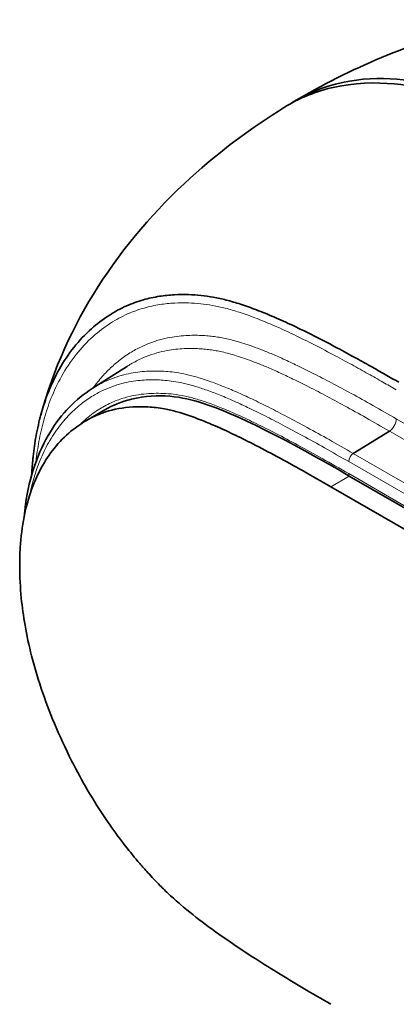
# Model space of a CAD drawing. Header units: millimetres. Extents: x 5 to 415, y 5 to 292.
# Tile 140 of 197: x 292.87 to 298.46, y 256.66 to 271.26. Entities that reach past the tile are written whole.
import ezdxf

# ---------------------------------------------------------------- set-up
doc = ezdxf.new("R2010")
doc.units = ezdxf.units.MM
doc.layers.add('Sichtbar (ISO)', color=7, linetype='Continuous', lineweight=35)
doc.layers.add('Sichtbar schmal (ISO)', color=7, linetype='Continuous', lineweight=18)

msp = doc.modelspace()

# ---------------------------------------------------------------- linework, layer by layer
at = {"layer": 'Sichtbar (ISO)'}
for p, q in [((293.94989606, 265.78919544), (294.47281848, 266.12168927)), ((294.22543722, 265.93019607), (294.22543504, 265.93019405)), ((293.86243972, 265.31503985), (294.13707214, 265.47359895)), ((298.36045865, 265.15840541), (297.82396135, 264.82702265)), ((297.76520139, 264.49222533), (328.76474641, 246.59462967)), ((328.49010921, 246.43606633), (297.49056419, 264.333662))]:
    msp.add_line(p, q, dxfattribs=at)
for points, knots in [([(296.94336254, 270.04446676), (297.78094329, 270.54206974), (298.68444784, 270.91355826), (299.72266043, 271.19796985), (299.84495517, 271.22928964), (299.96757204, 271.25855244)], [0, 0, 0, 0, 0.59562148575, 0.59562148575, 0.67484609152, 0.67484609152, 0.67484609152, 0.67484609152]), ([(301.76866322, 268.88803986), (300.45254492, 269.64788448), (299.63903031, 270.02819945), (298.80067454, 270.25721723), (298.17525403, 270.40969351), (297.23215706, 270.1846586), (297.00201744, 270.08258351), (296.80473801, 269.96141375)], [0.0000081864, 0.0000081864, 0.0000081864, 0.0000081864, 1.1167741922, 1.1167741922, 1.4994792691, 1.4994792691, 1.6504743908, 1.6504743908, 1.6504743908, 1.6504743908]), ([(296.87433425, 270.00200252), (296.96356604, 270.05902724), (297.05297413, 270.10806671), (297.69453437, 270.41137805), (298.26666465, 270.42247596), (299.42962993, 270.23285369), (300.28574775, 269.86884656), (301.87470134, 268.95145798)], [-2.4647713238, -2.4647713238, -2.4647713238, -2.4647713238, -2.3111972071, -2.3111972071, -1.3482986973, -1.3482986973, -0.0000117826, -0.0000117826, -0.0000117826, -0.0000117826]), ([(293.18569146, 265.39682849), (293.36826863, 266.06659444), (293.66244065, 266.71532012), (294.41826475, 267.8972787), (294.88928603, 268.44164003), (295.84242417, 269.30844233), (296.31376784, 269.65809143), (296.80509632, 269.96080595)], [0, 0, 0, 0, 0.4172329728, 0.4172329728, 0.8419979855, 0.8419979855, 1.1943141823, 1.1943141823, 1.1943141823, 1.1943141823]), ([(298.49804781, 265.8824911), (298.43162306, 265.92085224), (298.29299401, 266.00064084), (298.07167106, 266.12567123), (297.82279501, 266.26371621), (297.5425768, 266.41495634), (297.24092084, 266.57153694), (296.9391462, 266.71965587), (296.65454596, 266.84908322), (296.3945927, 266.95575437), (296.15824535, 267.03992884), (295.9443236, 267.10246798), (295.74841407, 267.14569964), (295.56071295, 267.17247827), (295.36868451, 267.18458984), (295.16204428, 267.18234514), (294.93719502, 267.15941629), (294.69720141, 267.10724575), (294.44534066, 267.01621004), (294.18562878, 266.87524242), (293.92176233, 266.67395109), (293.67072778, 266.40831408), (293.45824829, 266.09117807), (293.29855587, 265.75384795), (293.18779348, 265.42128409), (293.11496494, 265.10107306), (293.08089899, 264.86659374), (293.06814708, 264.74112414), (293.0661088, 264.71958637)], [0.00000058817, 0.00000058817, 0.00000058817, 0.00000058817, 0.02573287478, 0.05387232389, 0.08563640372, 0.12212170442, 0.16234635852, 0.20241792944, 0.23899277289, 0.27270437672, 0.30348995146, 0.33136899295, 0.35706838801, 0.38183966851, 0.40792824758, 0.43749674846, 0.47074424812, 0.50776330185, 0.54896871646, 0.59489182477, 0.64623936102, 0.70381839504, 0.76153221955, 0.81310768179, 0.85871760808, 0.8996119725, 0.93639997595, 0.9439818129, 0.9439818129, 0.9439818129, 0.9439818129]), ([(292.93785767, 263.88297215), (292.94371947, 263.94594665), (292.95097079, 264.00792535), (293.01800666, 264.48027401), (293.14415427, 264.85010774), (293.49214951, 265.41546701), (293.70382398, 265.63273764), (293.94977031, 265.78911964)], [2.0386457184, 2.0386457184, 2.0386457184, 2.0386457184, 2.08703300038, 2.08703300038, 2.41408656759, 2.41408656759, 2.70563853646, 2.70563853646, 2.70563853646, 2.70563853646]), ([(294.13693184, 265.47383487), (294.25243114, 265.54027571), (294.38323153, 265.59559682), (294.94022062, 265.7310622), (295.28645019, 265.66736284), (296.09934274, 265.40890283), (296.83197927, 265.03094457), (297.76520139, 264.49222533)], [-1.4162503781, -1.4162503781, -1.4162503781, -1.4162503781, -1.2513910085, -1.2513910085, -0.7918653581, -0.7918653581, -0.0000003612, -0.0000003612, -0.0000003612, -0.0000003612]), ([(297.49056292, 256.65859487), (297.35321377, 256.73790474), (297.21583452, 256.81823405), (297.07844331, 256.89994382), (296.94910077, 256.97686687), (296.81974763, 257.05501339), (296.69039586, 257.13481217), (296.57135444, 257.20825037), (296.45231418, 257.28308793), (296.33331303, 257.35987314), (296.23335311, 257.42437203), (296.13342078, 257.49024516), (296.03355986, 257.55795185), (295.89729382, 257.65034157), (295.76116075, 257.74614543), (295.62545924, 257.84753064), (295.50335234, 257.93875906), (295.38159487, 258.03450657), (295.26109016, 258.13756374), (295.20408334, 258.18631671), (295.14735687, 258.23670553), (295.09113284, 258.28903359), (295.04501084, 258.33195962), (294.99922695, 258.37619063), (294.95397088, 258.42168395), (294.89346904, 258.48250297), (294.83391055, 258.54557804), (294.77533062, 258.61018929), (294.73517586, 258.65447834), (294.69548089, 258.69948919), (294.65616494, 258.7451674), (294.58284977, 258.8303467), (294.51085258, 258.91784663), (294.44053028, 259.00768403), (294.36294935, 259.10679439), (294.2874069, 259.20874967), (294.21434912, 259.31312575), (294.10749616, 259.46578427), (294.00595827, 259.62362122), (293.91024428, 259.78490494), (293.82930836, 259.92128675), (293.75253676, 260.06013315), (293.67978391, 260.20056525), (293.58423902, 260.38499196), (293.49562526, 260.57215354), (293.41481514, 260.76084609), (293.3421731, 260.93046608), (293.27583688, 261.10132318), (293.2166076, 261.27221656), (293.15239927, 261.45747593), (293.09654297, 261.64277792), (293.04977592, 261.82647281), (293.01105686, 261.97855628), (292.97856793, 262.12953817), (292.95252347, 262.27847047), (292.92862385, 262.41513774), (292.91015096, 262.5500791), (292.89710661, 262.68259684), (292.88144951, 262.8416575), (292.87361337, 262.99722642), (292.87316527, 263.14853036), (292.87288234, 263.24406302), (292.87554473, 263.33789539), (292.88126428, 263.4297499), (292.89118508, 263.58907515), (292.91030375, 263.74244972), (292.93887157, 263.88816744), (292.96684768, 264.03086699), (293.00388556, 264.16622359), (293.04960829, 264.29308522), (293.09645631, 264.4230691), (293.15242193, 264.54413472), (293.21677409, 264.65546738), (293.27628325, 264.75842142), (293.34296416, 264.85305234), (293.41601069, 264.93909214), (293.49290511, 265.02966426), (293.57685346, 265.11071631), (293.66708671, 265.18206447), (293.73929898, 265.2391633), (293.81553644, 265.29004723), (293.89589866, 265.33380535), (293.97513625, 265.3769511), (294.05838395, 265.41316909), (294.14548147, 265.44154851), (294.27320349, 265.48316483), (294.40920417, 265.50792506), (294.55097637, 265.51656203), (294.62490586, 265.52106592), (294.70040478, 265.52118544), (294.77737028, 265.51714815), (294.81757539, 265.51503916), (294.85818069, 265.51179586), (294.899317, 265.50694812), (294.94001625, 265.50215188), (294.98123527, 265.49578512), (295.0227681, 265.48795156), (295.08381333, 265.47643775), (295.14553647, 265.46175516), (295.20768771, 265.4445025), (295.32353862, 265.41234328), (295.44087699, 265.3712542), (295.55856677, 265.32510762), (295.63097497, 265.29671611), (295.7035162, 265.26641018), (295.77616633, 265.23463716), (295.86347946, 265.19645137), (295.95094989, 265.1561465), (296.03846007, 265.11437753), (296.13670211, 265.06748621), (296.23499425, 265.01874966), (296.3333206, 264.96865459), (296.45231286, 264.9080307), (296.57135523, 264.84541722), (296.69039458, 264.78140098), (296.81974722, 264.71183852), (296.9490963, 264.64061971), (297.0784371, 264.56819099), (297.21582965, 264.49125342), (297.35321287, 264.4129506), (297.49056419, 264.333662)], [0, 0, 0, 0, 0.0319500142, 0.0319500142, 0.0319500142, 0.0620283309, 0.0620283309, 0.0620283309, 0.0897091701, 0.0897091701, 0.0897091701, 0.1129608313, 0.1129608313, 0.1129608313, 0.1446890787, 0.1446890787, 0.1446890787, 0.1732387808, 0.1732387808, 0.1732387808, 0.186744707, 0.186744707, 0.186744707, 0.1978239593, 0.1978239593, 0.1978239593, 0.2126355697, 0.2126355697, 0.2126355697, 0.2227884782, 0.2227884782, 0.2227884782, 0.2417213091, 0.2417213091, 0.2417213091, 0.2626083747, 0.2626083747, 0.2626083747, 0.293157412, 0.293157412, 0.293157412, 0.3189897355, 0.3189897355, 0.3189897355, 0.3529148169, 0.3529148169, 0.3529148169, 0.3834108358, 0.3834108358, 0.3834108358, 0.4164704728, 0.4164704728, 0.4164704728, 0.4438409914, 0.4438409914, 0.4438409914, 0.4689574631, 0.4689574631, 0.4689574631, 0.499104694, 0.499104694, 0.499104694, 0.5181395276, 0.5181395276, 0.5181395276, 0.5511561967, 0.5511561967, 0.5511561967, 0.5834890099, 0.5834890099, 0.5834890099, 0.6166175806, 0.6166175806, 0.6166175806, 0.6472529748, 0.6472529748, 0.6472529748, 0.679502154, 0.679502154, 0.679502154, 0.7053106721, 0.7053106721, 0.7053106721, 0.7307580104, 0.7307580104, 0.7307580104, 0.7680746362, 0.7680746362, 0.7680746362, 0.7875340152, 0.7875340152, 0.7875340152, 0.797699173, 0.797699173, 0.797699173, 0.8077563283, 0.8077563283, 0.8077563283, 0.8225384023, 0.8225384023, 0.8225384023, 0.8500924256, 0.8500924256, 0.8500924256, 0.8670449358, 0.8670449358, 0.8670449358, 0.8874189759, 0.8874189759, 0.8874189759, 0.9102915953, 0.9102915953, 0.9102915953, 0.9379715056, 0.9379715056, 0.9379715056, 0.9680495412, 0.9680495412, 0.9680495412, 1, 1, 1, 1])]:
    msp.add_open_spline(points, degree=3, knots=knots, dxfattribs=at)
for points in [[(295.36527216, 267.18274047), (295.36525901, 267.1825734), (295.36524587, 267.18240631), (295.36523273, 267.18223923)], [(295.56022928, 267.17006648), (295.56024413, 267.17021672), (295.56025899, 267.17036696), (295.56027385, 267.1705172)], [(295.65966887, 267.15821281), (295.65965645, 267.15806766), (295.65964403, 267.1579225), (295.65963162, 267.15777733)], [(294.47281619, 266.12169646), (294.47144444, 266.12082425), (294.47007374, 266.11994982), (294.46870411, 266.1190732)], [(293.94977031, 265.78911964), (293.94981161, 265.7891459), (293.94985291, 265.78917216), (293.94989422, 265.78919842)], [(293.05032763, 264.50381042), (293.05407286, 264.57667807), (293.05931471, 264.64864366), (293.06607229, 264.71958982)]]:
    msp.add_open_spline(points, degree=3, dxfattribs=at)
at = {"layer": 'Sichtbar schmal (ISO)'}
for p, q in [((297.50240376, 266.4351355), (297.50236349, 266.43538077)), ((298.21392902, 266.04541548), (298.21398316, 266.04517025)), ((298.46282269, 265.33990686), (329.46239101, 247.44229774)), ((329.36002667, 247.26079779), (298.36045879, 265.15840552)), ((328.7552811, 246.80841816), (297.75572208, 264.7060219)), ((297.82396258, 264.82702194), (328.82352403, 246.92941815)), ((297.76520139, 264.49222533), (297.49056419, 264.333662)), ((297.7557298, 264.52757966), (328.75527367, 246.62998466))]:
    msp.add_line(p, q, dxfattribs=at)
for centre, major_axis, ratio, start_param, end_param in [((302.60596577, 264.85065112), (-9.61077607, -1.37971405), 0.4169651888, 5.4006607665, 5.4007208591), ((298.35675667, 265.2786696), (-0.075, -0.12990381), 0.5773502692, 0.820307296, 2.3561946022), ((297.82643276, 264.74684673), (-0.05, -0.08660254), 0.5773502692, 3.9618974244, 5.497787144), ((297.82644048, 264.56840443), (-0.05, -0.08660254), 0.5773502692, 5.497786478, 6.0213859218)]:
    msp.add_ellipse(centre, major_axis=major_axis, ratio=ratio, start_param=start_param, end_param=end_param, dxfattribs=at)
for points, knots in [([(293.11571029, 264.70654503), (293.11573442, 264.70676587), (293.11575856, 264.7069867), (293.11578272, 264.70720752), (293.1268912, 264.80875392), (293.14127025, 264.90796029), (293.15893379, 265.00454567), (293.17856897, 265.11191213), (293.2022628, 265.21603982), (293.22995833, 265.31659338), (293.26084745, 265.42874186), (293.29671435, 265.5364444), (293.33739034, 265.63931658), (293.38338654, 265.7556439), (293.4355321, 265.86579465), (293.49347351, 265.96934627), (293.55831093, 266.08522231), (293.63040592, 266.19283493), (293.70914367, 266.29179886), (293.78769753, 266.39053167), (293.87286317, 266.48065615), (293.96394295, 266.56199186), (294.04516561, 266.634525), (294.13109157, 266.70006876), (294.22150517, 266.75806497), (294.30236735, 266.80993438), (294.38681908, 266.85576669), (294.47484698, 266.89482309), (294.55383175, 266.92986723), (294.63569566, 266.95945614), (294.72021125, 266.98340884), (294.79614028, 267.00492802), (294.87420957, 267.02189806), (294.95417329, 267.03431756), (295.02599019, 267.04547174), (295.09933517, 267.05295538), (295.17402105, 267.05691373), (295.24044257, 267.06043406), (295.30792466, 267.06116612), (295.37626637, 267.05919072), (295.43656493, 267.0574478), (295.49753269, 267.05359721), (295.5592275, 267.04715572), (295.61780713, 267.04103949), (295.67704224, 267.0325874), (295.73690218, 267.02173183), (295.79900491, 267.01046954), (295.86178015, 266.99662029), (295.92507452, 266.98046126), (295.99373709, 266.96293174), (296.06301056, 266.94268403), (296.13271277, 266.92018329), (296.20968178, 266.89533674), (296.28717358, 266.8677429), (296.36499734, 266.83800741), (296.45021788, 266.80544569), (296.53583649, 266.77031587), (296.62169449, 266.73325242), (296.7148447, 266.69304105), (296.8082767, 266.65055364), (296.90187051, 266.60637871), (297.00441233, 266.55798044), (297.10714838, 266.50755656), (297.20999206, 266.4556284), (297.31322863, 266.40350187), (297.41657367, 266.34985956), (297.51997992, 266.29506438), (297.61377334, 266.24536306), (297.70761714, 266.19471325), (297.8014909, 266.14329818), (297.88321734, 266.09853626), (297.96496649, 266.05319432), (298.04672971, 266.0073949), (298.11916284, 265.96682171), (298.19160702, 265.9258895), (298.26405839, 265.88456872), (298.33031349, 265.84678182), (298.3965746, 265.80866998), (298.46283912, 265.77040134)], [0.06352172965, 0.06352172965, 0.06352172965, 0.06352172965, 0.06360172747, 0.06360172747, 0.06360172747, 0.100389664, 0.100389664, 0.100389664, 0.14128395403, 0.14128395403, 0.14128395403, 0.18689379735, 0.18689379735, 0.18689379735, 0.23846916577, 0.23846916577, 0.23846916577, 0.29618288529, 0.29618288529, 0.29618288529, 0.35376181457, 0.35376181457, 0.35376181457, 0.40510925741, 0.40510925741, 0.40510925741, 0.45103228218, 0.45103228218, 0.45103228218, 0.49223762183, 0.49223762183, 0.49223762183, 0.52925660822, 0.52925660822, 0.52925660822, 0.5625040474, 0.5625040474, 0.5625040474, 0.59207249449, 0.59207249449, 0.59207249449, 0.6181610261, 0.6181610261, 0.6181610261, 0.64293226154, 0.64293226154, 0.64293226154, 0.66863160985, 0.66863160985, 0.66863160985, 0.69651060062, 0.69651060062, 0.69651060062, 0.72729611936, 0.72729611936, 0.72729611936, 0.76100766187, 0.76100766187, 0.76100766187, 0.79758243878, 0.79758243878, 0.79758243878, 0.8376539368, 0.8376539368, 0.8376539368, 0.87787851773, 0.87787851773, 0.87787851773, 0.91436375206, 0.91436375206, 0.91436375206, 0.94612777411, 0.94612777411, 0.94612777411, 0.97426717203, 0.97426717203, 0.97426717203, 0.99999999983, 0.99999999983, 0.99999999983, 0.99999999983]), ([(298.46282269, 265.33990686), (298.34679482, 265.40688646), (298.12411721, 265.53408341), (297.80279621, 265.71270187), (297.50792276, 265.87143977), (297.24074837, 266.0096014), (297.00301886, 266.12694241), (296.79386889, 266.22451291), (296.60951746, 266.30509426), (296.44592645, 266.37121504), (296.30009387, 266.42490199), (296.17016596, 266.46766308), (296.0546513, 266.5008945), (295.95101435, 266.52631856), (295.85506728, 266.5457242), (295.76177776, 266.56045208), (295.66638847, 266.57106313), (295.56477692, 266.57762679), (295.45408909, 266.57969177), (295.33294254, 266.57589972), (295.20109916, 266.56371596), (295.05796695, 266.53998567), (294.90294365, 266.50045216), (294.73771712, 266.44025543), (294.57004437, 266.35684522), (294.40827423, 266.25244847), (294.25605081, 266.13005006), (294.11142294, 265.98741424), (294.01601877, 265.87146956), (293.9671461, 265.80426836), (293.96173331, 265.79672201)], [0.00000000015, 0.00000000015, 0.00000000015, 0.00000000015, 0.02467299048, 0.04734214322, 0.06830545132, 0.08735084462, 0.10414719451, 0.11887787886, 0.13189203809, 0.14347657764, 0.15386764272, 0.16320126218, 0.1715131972, 0.17895809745, 0.1858972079, 0.19272667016, 0.19982098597, 0.20752696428, 0.21613917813, 0.22574954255, 0.23639382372, 0.24824933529, 0.26159973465, 0.27663318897, 0.29313902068, 0.30984043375, 0.32629622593, 0.34318679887, 0.36117161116, 0.36342988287, 0.36342988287, 0.36342988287, 0.36342988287]), ([(294.47281465, 266.12169548), (294.49647596, 266.13674028), (294.52048041, 266.15119496), (294.54482511, 266.16503704), (294.59879228, 266.19572206), (294.65443146, 266.22339659), (294.71175776, 266.24781067), (294.76397036, 266.27004693), (294.81758252, 266.28957848), (294.87251381, 266.30634318), (294.92129533, 266.32123101), (294.97111714, 266.33393682), (295.02191006, 266.34444916), (295.06701553, 266.35378441), (295.1128868, 266.3613899), (295.15945783, 266.36728657), (295.20127088, 266.37258081), (295.243648, 266.37649755), (295.28655065, 266.37907007), (295.32528602, 266.38139272), (295.36444978, 266.38261961), (295.40398898, 266.38280676), (295.43942155, 266.38297447), (295.47515563, 266.38230721), (295.51112475, 266.38075742), (295.54330895, 266.37937071), (295.57568133, 266.37727743), (295.60824586, 266.37437724), (295.63822557, 266.37170724), (295.66836812, 266.36835334), (295.69870761, 266.36425262), (295.72791443, 266.36030499), (295.75730375, 266.35566526), (295.78687865, 266.35034136), (295.81692838, 266.34493199), (295.84716969, 266.3388163), (295.87759229, 266.33202797), (295.91023239, 266.32474484), (295.94308115, 266.31668745), (295.97610724, 266.30792167), (296.01297955, 266.29813503), (296.05007288, 266.2874654), (296.08735592, 266.27600952), (296.1292217, 266.26314551), (296.17132668, 266.24929007), (296.21361653, 266.23458883), (296.26069758, 266.21822202), (296.30800775, 266.20080691), (296.35548841, 266.18251656), (296.4084225, 266.16212546), (296.46156849, 266.14064652), (296.51487234, 266.11827432), (296.57475429, 266.09314123), (296.63483545, 266.06688081), (296.69504865, 266.03973004), (296.76320377, 266.00899817), (296.83152804, 265.97712559), (296.89997034, 265.94433006), (296.97801021, 265.90693565), (297.05620352, 265.86834128), (297.13449486, 265.82883386), (297.22326946, 265.78403636), (297.3121701, 265.73806491), (297.40114737, 265.69115467), (297.49908486, 265.63952046), (297.5971152, 265.58674886), (297.69520818, 265.53311519), (297.80128326, 265.47511719), (297.90743159, 265.41611111), (298.01361696, 265.35630479), (298.12918728, 265.29121262), (298.24480149, 265.2251725), (298.36045865, 265.15840707)], [0.69941523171, 0.69941523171, 0.69941523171, 0.69941523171, 0.70686104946, 0.70686104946, 0.70686104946, 0.72336689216, 0.72336689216, 0.72336689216, 0.7384003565, 0.7384003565, 0.7384003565, 0.75175076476, 0.75175076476, 0.75175076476, 0.76360628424, 0.76360628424, 0.76360628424, 0.77425057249, 0.77425057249, 0.77425057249, 0.78386094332, 0.78386094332, 0.78386094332, 0.79247316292, 0.79247316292, 0.79247316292, 0.80017914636, 0.80017914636, 0.80017914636, 0.8072734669, 0.8072734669, 0.8072734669, 0.81410293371, 0.81410293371, 0.81410293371, 0.82104204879, 0.82104204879, 0.82104204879, 0.828486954, 0.828486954, 0.828486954, 0.83679889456, 0.83679889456, 0.83679889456, 0.84613252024, 0.84613252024, 0.84613252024, 0.85652359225, 0.85652359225, 0.85652359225, 0.86810813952, 0.86810813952, 0.86810813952, 0.88112230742, 0.88112230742, 0.88112230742, 0.89585300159, 0.89585300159, 0.89585300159, 0.91264936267, 0.91264936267, 0.91264936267, 0.93169476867, 0.93169476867, 0.93169476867, 0.95265809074, 0.95265809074, 0.95265809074, 0.97532725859, 0.97532725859, 0.97532725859, 0.99999999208, 0.99999999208, 0.99999999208, 0.99999999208]), ([(293.94989422, 265.78919842), (293.96002898, 265.79564127), (294.02378597, 265.83524356), (294.13974102, 265.89708423), (294.29891924, 265.96009535), (294.44894703, 266.00257345), (294.58959985, 266.02922209), (294.71999432, 266.04376611), (294.84063876, 266.04943998), (294.95576601, 266.04876373), (295.07380979, 266.04217463), (295.20346006, 266.02709618), (295.34957331, 265.9995998), (295.51269058, 265.95728094), (295.69155358, 265.89941606), (295.88547596, 265.82625314), (296.09581838, 265.73750516), (296.325336, 265.63228324), (296.57669211, 265.5092561), (296.85114665, 265.36791285), (297.15012727, 265.20735789), (297.4769366, 265.02592604), (297.70454914, 264.89595755), (297.82396131, 264.82702401)], [0.69806704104, 0.69806704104, 0.69806704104, 0.69806704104, 0.70125244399, 0.71797814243, 0.73288849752, 0.7462780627, 0.75844817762, 0.76941569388, 0.77913843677, 0.78814761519, 0.79725620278, 0.80716548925, 0.81825949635, 0.83050804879, 0.84373202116, 0.85795315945, 0.87328709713, 0.88996933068, 0.90831413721, 0.92838003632, 0.9501077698, 0.97381760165, 0.99999973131, 0.99999973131, 0.99999973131, 0.99999973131]), ([(293.0217605, 264.21144454), (293.03745342, 264.28903257), (293.05568419, 264.36454325), (293.07641634, 264.43780131), (293.10134677, 264.52589416), (293.1298942, 264.61072972), (293.16193996, 264.69205575), (293.19804257, 264.78367729), (293.23858532, 264.87084449), (293.28332559, 264.95328549), (293.33143114, 265.04192753), (293.38438942, 265.12510564), (293.44183487, 265.20259329), (293.49617807, 265.27589633), (293.55453686, 265.34410692), (293.6165475, 265.40715897), (293.67205747, 265.4636012), (293.73049377, 265.51590975), (293.7916682, 265.56394876), (293.84653763, 265.60703658), (293.90360987, 265.6466896), (293.96284469, 265.68262353), (294.01568496, 265.7146783), (294.0702461, 265.74377363), (294.12655042, 265.76959462), (294.17674368, 265.7926131), (294.22832226, 265.81302945), (294.28121774, 265.83075628), (294.32871813, 265.84667505), (294.37728048, 265.86042497), (294.42683145, 265.87197925), (294.47186958, 265.88248123), (294.51772446, 265.89116931), (294.56432563, 265.89806125), (294.60632188, 265.90427215), (294.64892423, 265.90902435), (294.69207847, 265.91234595), (294.73033487, 265.91529056), (294.769025, 265.91711087), (294.80810198, 265.91786608), (294.84431106, 265.91856587), (294.88085229, 265.91835115), (294.91768611, 265.91721148), (294.95492635, 265.91605924), (294.99246568, 265.91396152), (295.03032159, 265.91073986), (295.07150525, 265.90723501), (295.11306361, 265.90239994), (295.15502295, 265.8960815), (295.20199881, 265.88900766), (295.24947726, 265.88007457), (295.29737368, 265.86942608), (295.35025464, 265.8576694), (295.4036451, 265.84382171), (295.45740408, 265.82820949), (295.51544419, 265.81135399), (295.57391387, 265.79244173), (295.63266948, 265.77190652), (295.69585562, 265.74982283), (295.75937246, 265.72586219), (295.82309936, 265.70044803), (295.89181287, 265.67304522), (295.9607706, 265.6439525), (296.02988005, 265.61358358), (296.10506621, 265.58054435), (296.18043195, 265.54599461), (296.25590508, 265.51027905), (296.33889997, 265.47100404), (296.42202473, 265.43031926), (296.50522775, 265.38858002), (296.59623681, 265.34292484), (296.6873395, 265.29600806), (296.77849358, 265.2481007), (296.87719694, 265.19622571), (296.97596056, 265.14318928), (297.07475967, 265.0892758), (297.18257167, 265.03044409), (297.29042593, 264.97056801), (297.39829864, 264.90986909), (297.51741996, 264.84284068), (297.63656377, 264.77480887), (297.75572208, 264.7060219)], [0.55327624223, 0.55327624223, 0.55327624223, 0.55327624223, 0.57022320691, 0.57022320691, 0.57022320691, 0.59060193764, 0.59060193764, 0.59060193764, 0.61356052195, 0.61356052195, 0.61356052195, 0.63824600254, 0.63824600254, 0.63824600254, 0.66159837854, 0.66159837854, 0.66159837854, 0.68250269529, 0.68250269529, 0.68250269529, 0.7012524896, 0.7012524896, 0.7012524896, 0.7179781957, 0.7179781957, 0.7179781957, 0.73288855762, 0.73288855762, 0.73288855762, 0.74627812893, 0.74627812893, 0.74627812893, 0.75844824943, 0.75844824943, 0.75844824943, 0.76941577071, 0.76941577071, 0.76941577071, 0.77913851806, 0.77913851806, 0.77913851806, 0.7881477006, 0.7881477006, 0.7881477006, 0.79725629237, 0.79725629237, 0.79725629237, 0.80716558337, 0.80716558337, 0.80716558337, 0.81825959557, 0.81825959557, 0.81825959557, 0.83050815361, 0.83050815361, 0.83050815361, 0.84373213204, 0.84373213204, 0.84373213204, 0.85795327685, 0.85795327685, 0.85795327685, 0.87328722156, 0.87328722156, 0.87328722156, 0.88996946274, 0.88996946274, 0.88996946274, 0.90831427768, 0.90831427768, 0.90831427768, 0.92838018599, 0.92838018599, 0.92838018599, 0.95010792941, 0.95010792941, 0.95010792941, 0.97381777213, 0.97381777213, 0.97381777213, 1, 1, 1, 1]), ([(297.7557298, 264.52757968), (297.62517729, 264.6029434), (297.37406223, 264.74616093), (297.01358625, 264.94527919), (296.68586888, 265.11914588), (296.39179225, 265.26731874), (296.13012234, 265.39089156), (295.89866821, 265.49108819), (295.69319534, 265.5705745), (295.50523328, 265.63257381), (295.32829757, 265.6783417), (295.16128628, 265.70690221), (295.00610513, 265.71854702), (294.85802881, 265.71975903), (294.70874233, 265.70970147), (294.55078986, 265.68532836), (294.3800017, 265.64058622), (294.19674638, 265.56690445), (294.00496734, 265.45693934), (293.86243033, 265.3456776), (293.78388611, 265.27194518), (293.76646368, 265.2549076)], [0.00000000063, 0.00000000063, 0.00000000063, 0.00000000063, 0.03004268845, 0.05777891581, 0.08293667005, 0.10545614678, 0.12549621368, 0.14327475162, 0.15896264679, 0.17321143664, 0.18723140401, 0.20086729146, 0.21353964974, 0.22586354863, 0.23861412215, 0.25260228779, 0.2685809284, 0.28682015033, 0.30746160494, 0.33042192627, 0.33710584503, 0.33710584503, 0.33710584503, 0.33710584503])]:
    msp.add_open_spline(points, degree=3, knots=knots, dxfattribs=at)

doc.saveas('drawing.dxf')
